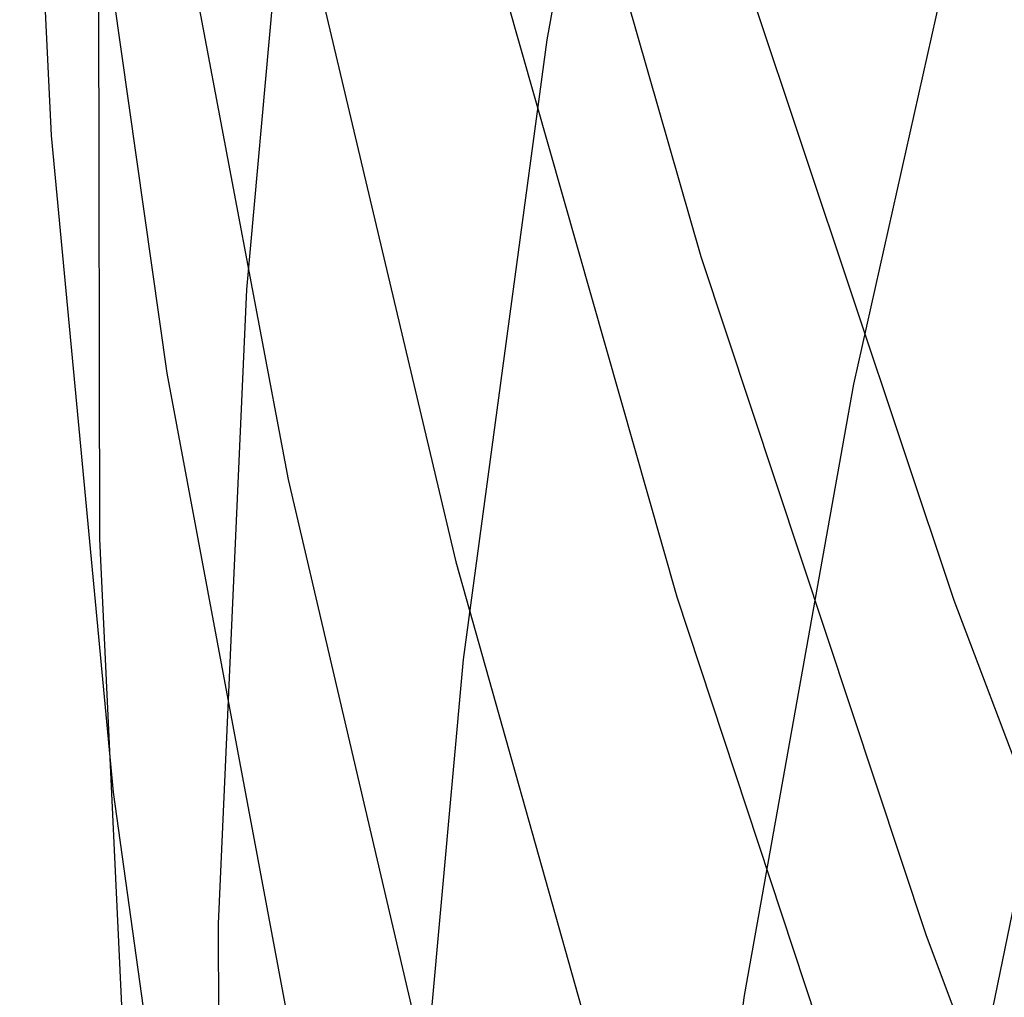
# Model space of a CAD drawing. Header units: millimetres. Extents: x 119 to 175.9, y -203.1 to -153.8.
# Tile 214 of 256: x 171.34 to 171.53, y -198.227 to -198.039. Entities that reach past the tile are written whole.
import ezdxf

# ---------------------------------------------------------------- set-up
doc = ezdxf.new("R2010")
doc.units = ezdxf.units.MM
doc.header["$MEASUREMENT"] = 0
doc.layers.add('Livello 03', color=5, linetype='Continuous', true_color=0x0000ff)

msp = doc.modelspace()

# ---------------------------------------------------------------- linework, layer by layer
at = {"layer": 'Livello 03'}
for p, q in [((171.46293, -197.924, 45.31958), (171.44152, -198.04243, 45.56053)), ((171.33981, -197.93513, 46.51993), (171.34591, -198.06091, 46.78356)), ((171.43391, -197.95409, 47.98696), (171.47128, -198.08425, 48.26288)), ((171.39449, -197.96932, 45.76208), (171.38357, -198.09062, 46.01174)), ((171.35004, -197.97864, 47.08046), (171.36821, -198.10676, 47.34962)), ((171.5269, -197.99209, 45.15992), (171.50073, -198.10885, 45.39208)), ((171.36723, -197.99817, 47.37199), (171.39162, -198.12727, 47.64345)), ((171.39324, -198.01321, 47.67), (171.42397, -198.1431, 47.94344)), ((171.355, -198.0146, 46.25205), (171.35522, -198.13867, 46.50927)), ((171.42947, -198.01945, 47.97318), (171.46665, -198.14986, 48.24813)), ((171.47641, -198.01983, 48.27464), (171.52009, -198.15055, 48.55035)), ((171.44152, -198.04243, 45.56053), (171.42537, -198.16197, 45.80218)), ((171.34591, -198.06091, 46.78356), (171.35785, -198.18757, 47.04717)), ((171.47128, -198.08425, 48.26288), (171.51476, -198.21521, 48.53781)), ((171.38357, -198.09062, 46.01174), (171.37814, -198.21293, 46.26183)), ((171.55356, -198.10219, 45.21849), (171.51244, -198.30315, 45.60612)), ((171.36821, -198.10676, 47.34962), (171.39236, -198.23567, 47.6184)), ((171.50073, -198.10885, 45.39208), (171.4796, -198.22678, 45.62505)), ((171.39162, -198.12727, 47.64345), (171.42205, -198.25713, 47.91436)), ((171.35522, -198.13867, 46.50927), (171.36113, -198.26365, 46.76663)), ((171.42397, -198.1431, 47.94344), (171.46077, -198.27373, 48.21612)), ((171.46665, -198.14986, 48.24813), (171.50992, -198.28102, 48.52211)), ((171.52009, -198.15055, 48.55035), (171.56986, -198.28202, 48.82487)), ((171.42537, -198.16197, 45.80218), (171.41451, -198.28257, 46.0444)), ((171.35785, -198.18757, 47.04717), (171.37565, -198.31503, 47.31058)), ((171.37814, -198.21293, 46.26183), (171.37823, -198.33619, 46.51221)), ((171.51476, -198.21521, 48.53781), (171.56432, -198.34688, 48.81157)), ((171.4796, -198.22678, 45.62505), (171.46359, -198.34582, 45.8587))]:
    msp.add_line(p, q, dxfattribs=at)

doc.saveas('drawing.dxf')
